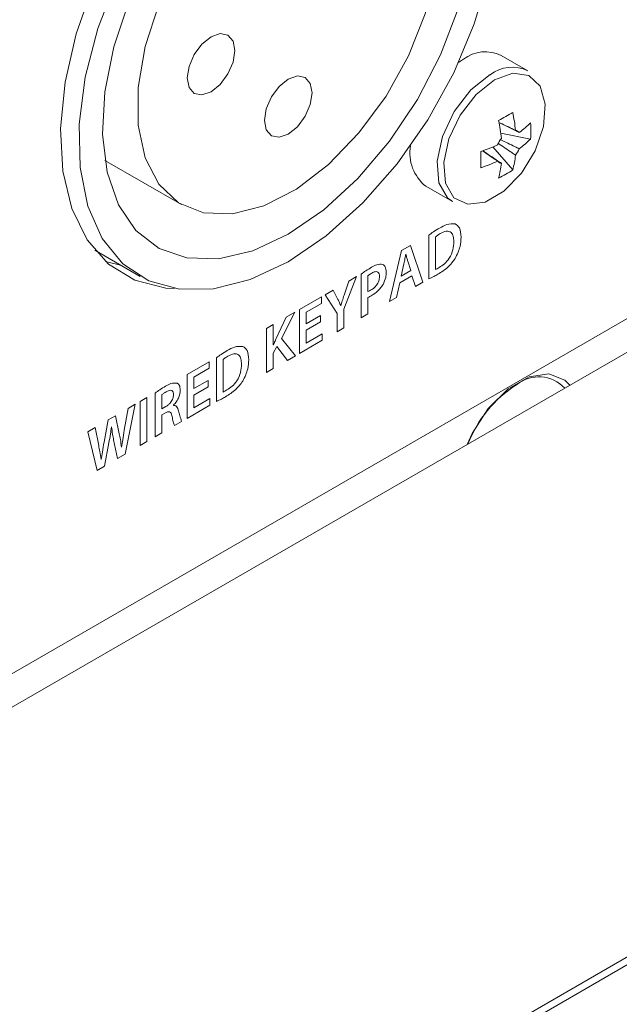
# Model space of a CAD drawing. Header units: millimetres. Extents: x 0 to 1118, y 0 to 864.
# Tile 200 of 235: x 918.84 to 924.4, y 559.55 to 568.68. Entities that reach past the tile are written whole.
import ezdxf

# ---------------------------------------------------------------- set-up
doc = ezdxf.new("R2010")
doc.units = ezdxf.units.MM

msp = doc.modelspace()

# ---------------------------------------------------------------- linework, layer by layer
at = {"color": 9, "linetype": 'Continuous', "lineweight": 0}
for p, q in [((901.7474, 546.867), (953.7949, 576.9134)), ((953.8241, 576.8563), (901.7766, 546.8099)), ((922.6307, 566.6827), (922.6307, 566.2765)), ((922.6932, 566.3646), (922.6932, 566.6672)), ((922.4621, 566.5879), (922.3799, 566.5405)), ((922.5768, 566.2458), (922.4621, 566.5879)), ((922.3799, 566.5405), (922.2669, 566.0669)), ((922.4182, 566.5071), (922.4192, 566.5078)), ((922.3742, 566.3019), (922.4014, 566.4177)), ((922.4371, 566.4404), (922.4647, 566.3541)), ((921.8442, 565.995), (921.9616, 566.299)), ((921.9616, 566.299), (921.8887, 566.2569)), ((922.0049, 566.3213), (922.0049, 565.9157)), ((922.0674, 566.1615), (922.0674, 566.3065)), ((922.3637, 566.2405), (922.4757, 566.3052)), ((922.4647, 566.3541), (922.3742, 566.3019)), ((922.4757, 566.3052), (922.5077, 566.2059)), ((921.8887, 566.2569), (921.8463, 566.1276)), ((922.3334, 566.1053), (922.3637, 566.2405)), ((922.5077, 566.2059), (922.5768, 566.2458)), ((921.6358, 566.1109), (921.4324, 565.9935)), ((921.6358, 566.05), (921.6358, 566.1109)), ((921.7435, 566.1731), (921.6701, 566.1307)), ((921.6701, 566.1307), (921.7817, 565.9571)), ((921.7858, 566.0926), (921.7435, 566.1731)), ((922.0674, 565.9518), (922.0674, 566.1053)), ((922.2669, 566.0669), (922.3334, 566.1053)), ((921.4949, 565.9686), (921.6358, 566.05)), ((921.8163, 566.0291), (921.8152, 566.0285)), ((921.3087, 565.9221), (921.2165, 565.7253)), ((921.2668, 565.724), (921.3883, 565.968)), ((921.3883, 565.968), (921.3087, 565.9221)), ((921.4324, 565.9935), (921.4324, 565.5852)), ((921.4949, 565.8613), (921.4949, 565.9686)), ((921.628, 565.9381), (921.4949, 565.8613)), ((921.628, 565.8776), (921.628, 565.9381)), ((921.7817, 565.9571), (921.7817, 565.7869)), ((921.8442, 565.8229), (921.8442, 565.995)), ((922.0049, 565.9157), (922.0674, 565.9518)), ((921.1892, 565.8531), (921.1268, 565.817)), ((921.1892, 565.6653), (921.1892, 565.8531)), ((921.4949, 565.8008), (921.628, 565.8776)), ((921.7817, 565.7869), (921.8442, 565.8229)), ((921.1268, 565.817), (921.1268, 565.4088)), ((921.4949, 565.6822), (921.4949, 565.8008)), ((921.6437, 565.7681), (921.4949, 565.6822)), ((921.6437, 565.7072), (921.6437, 565.7681)), ((921.1908, 565.6662), (921.1892, 565.6653)), ((921.1892, 565.5884), (921.2207, 565.6502)), ((921.2207, 565.6502), (921.3208, 565.5208)), ((921.3962, 565.5643), (921.2668, 565.724)), ((921.4324, 565.5852), (921.6437, 565.7072)), ((920.661, 565.5456), (920.661, 565.1394)), ((921.1892, 565.4448), (921.1892, 565.5884)), ((921.3208, 565.5208), (921.3962, 565.5643)), ((920.5928, 565.5088), (920.3893, 565.3913)), ((920.5928, 565.4478), (920.5928, 565.5088)), ((920.7235, 565.2275), (920.7235, 565.5301)), ((920.3893, 565.3913), (920.3893, 564.9831)), ((920.4518, 565.3665), (920.5928, 565.4478)), ((920.4518, 565.2591), (920.4518, 565.3665)), ((921.1268, 565.4088), (921.1892, 565.4448)), ((920.5849, 565.3359), (920.4518, 565.2591)), ((920.4518, 565.1986), (920.5849, 565.2754)), ((920.5849, 565.2754), (920.5849, 565.3359)), ((920.0934, 565.2177), (920.0934, 564.8122)), ((920.1559, 565.0712), (920.1559, 565.2031)), ((920.4518, 565.08), (920.4518, 565.1986)), ((919.8138, 564.6508), (919.9084, 565.1137)), ((919.9084, 565.1137), (919.8431, 565.076)), ((920.0152, 565.1753), (919.9527, 565.1393)), ((919.9527, 565.1393), (919.9527, 564.731)), ((920.0152, 564.7671), (920.0152, 565.1753)), ((920.1935, 565.093), (920.1559, 565.0712)), ((920.2632, 565.1035), (920.2632, 565.1054)), ((920.3893, 564.9831), (920.6006, 565.105)), ((920.6006, 565.166), (920.4518, 565.08)), ((920.6006, 565.105), (920.6006, 565.166)), ((919.7249, 565.0077), (919.6574, 564.9688)), ((919.7599, 564.8404), (919.7249, 565.0077)), ((919.8431, 565.076), (919.8065, 564.8724)), ((920.1559, 565.0168), (920.1879, 565.0353)), ((920.1559, 564.8483), (920.1559, 565.0168)), ((919.6574, 564.9688), (919.6192, 564.7623)), ((920.2735, 564.9161), (920.3388, 564.9539)), ((919.5361, 564.8987), (919.4676, 564.8592)), ((919.4676, 564.8592), (919.5539, 564.5007)), ((919.5696, 564.7311), (919.5361, 564.8987)), ((919.6878, 564.9029), (919.6888, 564.9036)), ((920.0934, 564.8122), (920.1559, 564.8483)), ((919.6234, 564.5409), (919.6642, 564.7565)), ((919.7082, 564.7837), (919.7448, 564.6109)), ((919.9527, 564.731), (920.0152, 564.7671)), ((919.7448, 564.6109), (919.8138, 564.6508)), ((919.7825, 564.7155), (919.7814, 564.7149)), ((919.5539, 564.5007), (919.6234, 564.5409)), ((919.5936, 564.6014), (919.5926, 564.6008))]:
    msp.add_line(p, q, dxfattribs=at)
at = {"color": 7, "linetype": 'Continuous', "lineweight": 15}
for p, q in [((922.9542, 568.3149), (922.9078, 568.2856)), ((923.551, 568.207), (923.3042, 568.3495)), ((908.5956, 556.7454), (928.3753, 568.164)), ((928.6463, 568.0076), (908.5455, 556.4037)), ((923.5762, 567.5753), (923.2996, 567.6287)), ((923.4106, 567.2886), (923.2261, 567.5015)), ((919.6273, 567.3765), (920.3373, 566.9666)), ((922.6042, 567.1371), (922.8511, 566.9945)), ((919.5344, 566.5425), (919.953, 566.3009)), ((919.6323, 566.4395), (919.7705, 566.4062))]:
    msp.add_line(p, q, dxfattribs=at)
at = {"color": 7, "linetype": 'Continuous', "lineweight": 15, "flags": 128}
for points in [[(922.7288, 569.4912), (922.696, 569.1246), (922.5993, 568.7372), (922.4431, 568.3473), (922.2348, 567.9731), (921.9841, 567.632), (921.7026, 567.34), (921.4037, 567.1109), (921.1012, 566.9552), (920.8093, 566.8803), (920.5416, 566.8896), (920.3108, 566.9828), (920.1274, 567.1555), (920.0002, 567.3995), (919.9351, 567.7036), (919.9351, 568.0534), (920.0002, 568.4326), (920.1274, 568.8235), (920.3108, 569.2079), (920.5416, 569.5676), (920.8093, 569.886), (921.1012, 570.1481), (921.1609, 570.1924)], [(923.1874, 569.0996), (923.0538, 568.6446), (922.8632, 568.1908), (922.6218, 567.7533), (922.3377, 567.3465), (922.0202, 566.9838), (921.6798, 566.6773), (921.3278, 566.437), (920.9758, 566.2709), (920.6355, 566.1845), (920.318, 566.1806), (920.0339, 566.2593), (919.7925, 566.4182), (919.6019, 566.6518), (919.4682, 566.9525), (919.3961, 567.3104), (919.3877, 567.7137), (919.4435, 568.1489), (919.5615, 568.6018), (919.7378, 569.0573)], [(919.5124, 568.9847), (919.3604, 568.5507), (919.2577, 568.1014), (919.2162, 567.6726), (919.2374, 567.2779), (919.3205, 566.9297), (919.463, 566.639), (919.6603, 566.415), (919.9063, 566.2646), (920.1932, 566.1926), (920.2731, 566.1871)], [(922.9031, 568.7841), (922.7405, 568.3578), (922.526, 567.9434), (922.2673, 567.5561), (921.974, 567.2104), (921.657, 566.9188), (921.3278, 566.6922), (920.9987, 566.5388), (920.6816, 566.4643), (920.3884, 566.4715), (920.1297, 566.56), (919.9152, 566.7267), (919.7526, 566.9654), (919.648, 567.2673), (919.6052, 567.6212), (919.6259, 568.0143), (919.7092, 568.4319), (919.8521, 568.8588)], [(920.8329, 568.3967), (920.816, 568.2894), (920.7681, 568.179), (920.6965, 568.0823), (920.6119, 568.014), (920.5273, 567.9846), (920.4556, 567.9985), (920.4077, 568.0537), (920.3909, 568.1416), (920.4077, 568.249), (920.4556, 568.3594), (920.5273, 568.4561), (920.6119, 568.5244), (920.6965, 568.5537), (920.7681, 568.5398), (920.816, 568.4847), (920.8329, 568.3967)], [(921.5488, 568.0037), (921.532, 567.8964), (921.4841, 567.7859), (921.4124, 567.6892), (921.3278, 567.621), (921.2433, 567.5916), (921.1716, 567.6055), (921.1237, 567.6607), (921.1069, 567.7486), (921.1237, 567.8559), (921.1716, 567.9664), (921.2433, 568.0631), (921.3278, 568.1313), (921.4124, 568.1607), (921.4841, 568.1468), (921.532, 568.0917), (921.5488, 568.0037)], [(923.2011, 568.1724), (923.0223, 568.0305), (922.8676, 567.8307), (922.758, 567.5998), (922.7082, 567.369), (922.725, 567.1695), (922.8061, 567.0283), (922.8511, 566.9945)], [(923.9409, 565.2912), (923.894, 565.339), (923.7447, 565.3975), (923.5615, 565.3687), (923.3666, 565.2562), (923.1834, 565.0734), (923.0341, 564.8426), (922.9871, 564.7406)]]:
    msp.add_lwpolyline(points, dxfattribs=at)
at = {"color": 9, "linetype": 'Continuous', "lineweight": 0, "flags": 128}
msp.add_lwpolyline([(923.2414, 568.1234), (923.0706, 567.988), (922.9229, 567.7971), (922.8182, 567.5765), (922.7706, 567.3561), (922.7867, 567.1656), (922.8641, 567.0307), (922.9925, 566.9696), (923.1545, 566.9907), (923.3283, 567.091), (923.4903, 567.257), (923.6187, 567.4663), (923.6961, 567.6906), (923.7121, 567.8996), (923.6646, 568.0652), (923.5599, 568.1648), (923.4122, 568.1852), (923.2414, 568.1234)], dxfattribs=at)
at = {"color": 7, "linetype": 'Continuous', "lineweight": 15}
for centre, radius, start, end in [((923.1566, 568.055), 0.3294, 63.39142, 127.91903), ((923.4035, 567.9125), 0.3294, 63.39142, 127.91903), ((922.0604, 570.0099), 2.571, 298.314, 301.68062), ((921.7974, 567.4372), 1.5143, 5.43415, 11.78513), ((921.9282, 567.5127), 1.5143, 5.43415, 11.78513), ((923.4259, 567.5993), 0.0576, 39.81981, 80.16944), ((922.9645, 568.3378), 0.8649, 305.78056, 315.00904), ((922.7172, 567.6509), 0.8623, 354.975, 5.025), ((923.5371, 567.4068), 0.29, 143.1806, 156.8194), ((922.9645, 568.1868), 0.8649, 305.78056, 315.00904), ((922.8517, 567.4461), 0.3959, 170.35636, 231.31111), ((922.641, 568.8982), 1.5143, 288.2126, 294.56323), ((923.2036, 567.5993), 0.29, 323.1806, 336.8194), ((920.5446, 567.3842), 2.5708, 358.31642, 1.68358), ((922.5751, 567.5127), 0.865, 344.98893, 354.21679), ((922.641, 568.7472), 1.5143, 288.2126, 294.56323), ((923.3148, 567.4068), 0.0576, 219.81981, 260.16944), ((922.4443, 567.4372), 0.865, 344.98893, 354.21679), ((922.9158, 567.9947), 0.8622, 294.97204, 305.02259), ((923.6522, 565.0398), 0.3285, 42.91493, 129.30231), ((924.061, 564.3316), 1.1431, 122.66153, 158.77689)]:
    msp.add_arc(centre, radius, start, end, dxfattribs=at)
for points, knots in [([(923.2824, 567.7293), (923.3218, 567.7106), (923.3729, 567.6863), (923.424, 567.6617), (923.4358, 567.6561)], [0, 0, 0, 0, 0.770594, 1, 1, 1, 1]), ([(923.4702, 567.6362), (923.4575, 567.6424), (923.3952, 567.6728), (923.3326, 567.7031), (923.2828, 567.7271)], [0, 0, 0, 0, 0.203941, 1, 1, 1, 1]), ([(923.297, 567.5692), (923.3421, 567.5474), (923.3999, 567.5195), (923.4575, 567.4914), (923.4702, 567.4851)], [0, 0, 0, 0, 0.779333, 1, 1, 1, 1]), ([(923.2705, 567.3699), (923.2598, 567.3772), (923.2129, 567.4092), (923.1663, 567.4413), (923.1305, 567.4661)], [0, 0, 0, 0, 0.229363, 1, 1, 1, 1]), ([(923.1324, 567.4669), (923.1782, 567.4357), (923.2357, 567.3967), (923.2932, 567.3579), (923.3049, 567.35)], [0, 0, 0, 0, 0.796095, 1, 1, 1, 1]), ([(923.4358, 567.4255), (923.424, 567.4334), (923.3712, 567.469), (923.3183, 567.5049), (923.2772, 567.5329)], [0, 0, 0, 0, 0.221883, 1, 1, 1, 1])]:
    msp.add_open_spline(points, degree=3, knots=knots, dxfattribs=at)
at = {"color": 9, "linetype": 'Continuous', "lineweight": 0}
for points, knots in [([(922.7318, 566.7491), (922.7128, 566.7379), (922.679, 566.718), (922.6455, 566.6935), (922.6307, 566.6827)], [0, 0, 0, 0, 0.560025, 1, 1, 1, 1]), ([(922.8766, 566.7878), (922.8512, 566.7888), (922.8058, 566.7907), (922.7545, 566.7619), (922.7318, 566.7491)], [0, 0, 0, 0, 0.557897, 1, 1, 1, 1]), ([(922.9309, 566.6644), (922.929, 566.6964), (922.9257, 566.7535), (922.8916, 566.7773), (922.8766, 566.7878)], [0, 0, 0, 0, 0.560354, 1, 1, 1, 1]), ([(922.6932, 566.6672), (922.7014, 566.6734), (922.7161, 566.6846), (922.731, 566.6933), (922.7376, 566.6971)], [0, 0, 0, 0, 0.559764, 1, 1, 1, 1]), ([(922.7376, 566.6971), (922.7567, 566.7067), (922.7949, 566.7257), (922.8405, 566.7143), (922.8613, 566.6736), (922.8628, 566.64), (922.8636, 566.6231)], [0, 0, 0, 0, 0.280533, 0.55895, 0.779067, 1, 1, 1, 1]), ([(922.8766, 566.4652), (922.8948, 566.5037), (922.9273, 566.5726), (922.9298, 566.6363), (922.9309, 566.6644)], [0, 0, 0, 0, 0.557971, 1, 1, 1, 1]), ([(922.8636, 566.6231), (922.8624, 566.5984), (922.8599, 566.5491), (922.827, 566.4712), (922.778, 566.4148), (922.7454, 566.3939), (922.7291, 566.3835)], [0, 0, 0, 0, 0.280838, 0.55918, 0.779171, 1, 1, 1, 1]), ([(922.4014, 566.4177), (922.4046, 566.4344), (922.4104, 566.4643), (922.4158, 566.4941), (922.4182, 566.5071)], [0, 0, 0, 0, 0.5599914, 1, 1, 1, 1]), ([(922.4192, 566.5078), (922.4223, 566.495), (922.4278, 566.4722), (922.4342, 566.4501), (922.4371, 566.4404)], [0, 0, 0, 0, 0.56002, 1, 1, 1, 1]), ([(922.7159, 566.3206), (922.7482, 566.3403), (922.8058, 566.3756), (922.855, 566.4379), (922.8766, 566.4652)], [0, 0, 0, 0, 0.5610952, 1, 1, 1, 1]), ([(922.1015, 566.3852), (922.0834, 566.3746), (922.051, 566.3556), (922.019, 566.3317), (922.0049, 566.3213)], [0, 0, 0, 0, 0.560115, 1, 1, 1, 1]), ([(922.2037, 566.4119), (922.1858, 566.4128), (922.1538, 566.4145), (922.1175, 566.3942), (922.1015, 566.3852)], [0, 0, 0, 0, 0.557729, 1, 1, 1, 1]), ([(922.2372, 566.3384), (922.2357, 566.3574), (922.2331, 566.3912), (922.2126, 566.4056), (922.2037, 566.4119)], [0, 0, 0, 0, 0.560221, 1, 1, 1, 1]), ([(922.7291, 566.3835), (922.7224, 566.3795), (922.7104, 566.3724), (922.6985, 566.367), (922.6932, 566.3646)], [0, 0, 0, 0, 0.5600988, 1, 1, 1, 1]), ([(922.0674, 566.3065), (922.0742, 566.3117), (922.0863, 566.3209), (922.0986, 566.3282), (922.1041, 566.3314)], [0, 0, 0, 0, 0.559678, 1, 1, 1, 1]), ([(922.1747, 566.2991), (922.1737, 566.2859), (922.1717, 566.2595), (922.1502, 566.2196), (922.1239, 566.1926), (922.1069, 566.1817), (922.0984, 566.1762)], [0, 0, 0, 0, 0.280012, 0.55832, 0.778876, 1, 1, 1, 1]), ([(922.1041, 566.3314), (922.1141, 566.3365), (922.1342, 566.3467), (922.1597, 566.3446), (922.173, 566.3256), (922.1741, 566.3079), (922.1747, 566.2991)], [0, 0, 0, 0, 0.280809, 0.559681, 0.7793, 1, 1, 1, 1]), ([(922.2078, 566.2255), (922.2176, 566.2473), (922.2354, 566.2866), (922.2366, 566.3225), (922.2372, 566.3384)], [0, 0, 0, 0, 0.557866, 1, 1, 1, 1]), ([(922.6307, 566.2765), (922.6466, 566.2839), (922.675, 566.2973), (922.7034, 566.3135), (922.7159, 566.3206)], [0, 0, 0, 0, 0.559919, 1, 1, 1, 1]), ([(922.0984, 566.1208), (922.1208, 566.135), (922.1609, 566.1603), (922.1934, 566.2056), (922.2078, 566.2255)], [0, 0, 0, 0, 0.560922, 1, 1, 1, 1]), ([(921.8463, 566.1276), (921.8404, 566.1092), (921.8298, 566.0763), (921.8204, 566.0435), (921.8163, 566.0291)], [0, 0, 0, 0, 0.5600011, 1, 1, 1, 1]), ([(922.0984, 566.1762), (922.0925, 566.1728), (922.0821, 566.1667), (922.0719, 566.1631), (922.0674, 566.1615)], [0, 0, 0, 0, 0.560117, 1, 1, 1, 1]), ([(922.0674, 566.1053), (922.0731, 566.1078), (922.0834, 566.1122), (922.0938, 566.1182), (922.0984, 566.1208)], [0, 0, 0, 0, 0.5599279, 1, 1, 1, 1]), ([(921.8152, 566.0285), (921.81, 566.0408), (921.8007, 566.0627), (921.7904, 566.0835), (921.7858, 566.0926)], [0, 0, 0, 0, 0.559983, 1, 1, 1, 1]), ([(920.9069, 565.6507), (920.8815, 565.6517), (920.8361, 565.6536), (920.7848, 565.6248), (920.7621, 565.612)], [0, 0, 0, 0, 0.557897, 1, 1, 1, 1]), ([(920.9612, 565.5273), (920.9593, 565.5593), (920.9559, 565.6164), (920.9219, 565.6402), (920.9069, 565.6507)], [0, 0, 0, 0, 0.560354, 1, 1, 1, 1]), ([(921.2165, 565.7253), (921.2116, 565.7143), (921.2028, 565.6946), (921.1945, 565.6749), (921.1908, 565.6662)], [0, 0, 0, 0, 0.559989, 1, 1, 1, 1]), ([(920.7621, 565.612), (920.7431, 565.6009), (920.7093, 565.5809), (920.6758, 565.5564), (920.661, 565.5456)], [0, 0, 0, 0, 0.560025, 1, 1, 1, 1]), ([(920.7235, 565.5301), (920.7317, 565.5364), (920.7464, 565.5475), (920.7613, 565.5562), (920.7678, 565.56)], [0, 0, 0, 0, 0.559764, 1, 1, 1, 1]), ([(920.7678, 565.56), (920.787, 565.5696), (920.8252, 565.5886), (920.8708, 565.5772), (920.8916, 565.5365), (920.8931, 565.5029), (920.8939, 565.486)], [0, 0, 0, 0, 0.280533, 0.55895, 0.779067, 1, 1, 1, 1]), ([(920.8939, 565.486), (920.8926, 565.4613), (920.8901, 565.412), (920.8573, 565.3341), (920.8082, 565.2777), (920.7757, 565.2569), (920.7594, 565.2464)], [0, 0, 0, 0, 0.280838, 0.55918, 0.779171, 1, 1, 1, 1]), ([(920.9069, 565.3281), (920.925, 565.3666), (920.9576, 565.4355), (920.9601, 565.4992), (920.9612, 565.5273)], [0, 0, 0, 0, 0.557971, 1, 1, 1, 1]), ([(920.1889, 565.2811), (920.171, 565.2704), (920.139, 565.2514), (920.1073, 565.228), (920.0934, 565.2177)], [0, 0, 0, 0, 0.560031, 1, 1, 1, 1]), ([(920.296, 565.3109), (920.2773, 565.3115), (920.2436, 565.3125), (920.2057, 565.2908), (920.1889, 565.2811)], [0, 0, 0, 0, 0.557321, 1, 1, 1, 1]), ([(920.3257, 565.2454), (920.3244, 565.2623), (920.3222, 565.2926), (920.304, 565.3053), (920.296, 565.3109)], [0, 0, 0, 0, 0.560324, 1, 1, 1, 1]), ([(920.7462, 565.1835), (920.7785, 565.2033), (920.8361, 565.2385), (920.8853, 565.3008), (920.9069, 565.3281)], [0, 0, 0, 0, 0.561095, 1, 1, 1, 1]), ([(920.1559, 565.2031), (920.1632, 565.2086), (920.1762, 565.2183), (920.1893, 565.226), (920.1951, 565.2294)], [0, 0, 0, 0, 0.559618, 1, 1, 1, 1]), ([(920.2632, 565.2019), (920.2621, 565.19), (920.2598, 565.1663), (920.2396, 565.1314), (920.2163, 565.1076), (920.2011, 565.0979), (920.1935, 565.093)], [0, 0, 0, 0, 0.279558, 0.55825, 0.778831, 1, 1, 1, 1]), ([(920.1951, 565.2294), (920.2046, 565.2343), (920.2236, 565.2442), (920.2482, 565.2441), (920.2616, 565.2269), (920.2627, 565.2102), (920.2632, 565.2019)], [0, 0, 0, 0, 0.280926, 0.560108, 0.779437, 1, 1, 1, 1]), ([(920.2632, 565.1054), (920.273, 565.1166), (920.2925, 565.1391), (920.3193, 565.1893), (920.3233, 565.2242), (920.3257, 565.2454)], [0, 0, 0, 0, 0.280772, 0.561599, 1, 1, 1, 1]), ([(920.661, 565.1394), (920.6769, 565.1468), (920.7052, 565.1602), (920.7337, 565.1764), (920.7462, 565.1835)], [0, 0, 0, 0, 0.5599189, 1, 1, 1, 1]), ([(920.7594, 565.2464), (920.7527, 565.2424), (920.7407, 565.2353), (920.7287, 565.2299), (920.7235, 565.2275)], [0, 0, 0, 0, 0.560099, 1, 1, 1, 1]), ([(920.3113, 565.0524), (920.3065, 565.0676), (920.2997, 565.0888), (920.2804, 565.1035), (920.2689, 565.1035), (920.2632, 565.1035)], [0, 0, 0, 0, 0.559431, 0.779792, 1, 1, 1, 1]), ([(920.1879, 565.0353), (920.1971, 565.0398), (920.2155, 565.0488), (920.242, 565.038), (920.2471, 565.0141), (920.2503, 564.9994)], [0, 0, 0, 0, 0.280804, 0.558873, 1, 1, 1, 1]), ([(920.2503, 564.9994), (920.2538, 564.9831), (920.2599, 564.9539), (920.2694, 564.9277), (920.2735, 564.9161)], [0, 0, 0, 0, 0.560242, 1, 1, 1, 1]), ([(920.3388, 564.9539), (920.3329, 564.9716), (920.3224, 565.0032), (920.3147, 565.0373), (920.3113, 565.0524)], [0, 0, 0, 0, 0.559619, 1, 1, 1, 1]), ([(919.6642, 564.7565), (919.6693, 564.784), (919.6783, 564.8333), (919.6849, 564.8816), (919.6878, 564.9029)], [0, 0, 0, 0, 0.559983, 1, 1, 1, 1]), ([(919.6888, 564.9036), (919.6916, 564.8806), (919.6965, 564.8394), (919.7046, 564.8007), (919.7082, 564.7837)], [0, 0, 0, 0, 0.559968, 1, 1, 1, 1]), ([(919.7814, 564.7149), (919.778, 564.7388), (919.7719, 564.7815), (919.7636, 564.8224), (919.7599, 564.8404)], [0, 0, 0, 0, 0.559987, 1, 1, 1, 1]), ([(919.8065, 564.8724), (919.8016, 564.843), (919.7929, 564.7904), (919.7857, 564.7384), (919.7825, 564.7155)], [0, 0, 0, 0, 0.559999, 1, 1, 1, 1]), ([(919.5926, 564.6008), (919.5886, 564.6254), (919.5815, 564.6693), (919.5732, 564.7122), (919.5696, 564.7311)], [0, 0, 0, 0, 0.559996, 1, 1, 1, 1]), ([(919.6192, 564.7623), (919.614, 564.7321), (919.6046, 564.6782), (919.597, 564.6249), (919.5936, 564.6014)], [0, 0, 0, 0, 0.560001, 1, 1, 1, 1])]:
    msp.add_open_spline(points, degree=3, knots=knots, dxfattribs=at)

doc.saveas('drawing.dxf')
